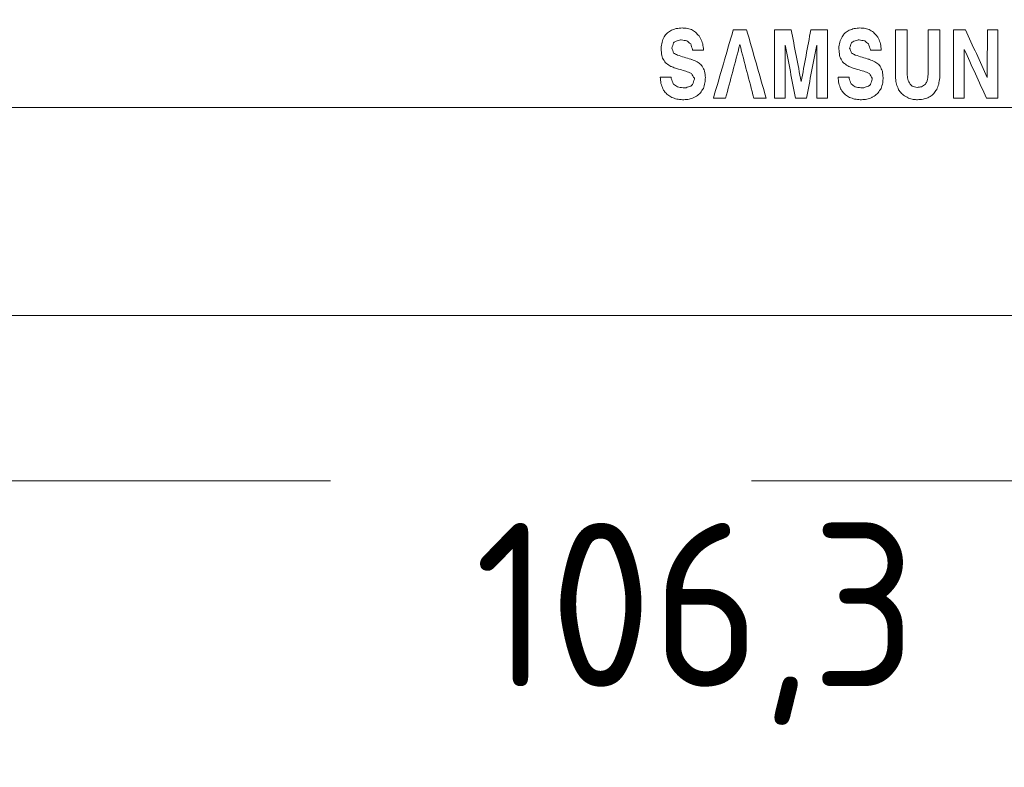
# Model space of a CAD drawing. Header units: inches. Extents: x 511 to 849, y 252 to 484.
# Tile 87 of 235: x 699 to 729, y 416 to 439. Entities that reach past the tile are written whole.
import ezdxf

# ---------------------------------------------------------------- set-up
doc = ezdxf.new("R2010")
doc.units = ezdxf.units.IN
doc.header["$MEASUREMENT"] = 0
doc.linetypes.add('AI-Linetype-11', pattern=[25.719999, 12.86, -12.86])
doc.layers.add('1', color=7, linetype='Continuous')
doc.layers.add('Top', color=7, linetype='Continuous')

# ---------------------------------------------------------------- blocks, each defined once
blk = doc.blocks.new('block 5')
at = {"layer": '1', "color": 8, "lineweight": 18, "true_color": 0x808080}
blk.add_lwpolyline([(517.869, 430.236), (805.569, 430.236)], dxfattribs=at)
blk = doc.blocks.new('block 1198')
at = {"layer": '1', "color": 18, "lineweight": 13, "true_color": 0x4c0000}
blk.add_lwpolyline([(774.34, 436.586), (672.557, 436.586)], dxfattribs=at)
blk = doc.blocks.new('block 1214')
at = {"layer": '1', "color": 18, "lineweight": 13, "true_color": 0x4c0000}
blk.add_lwpolyline([(774.34, 436.586), (672.557, 436.586)], dxfattribs=at)
blk = doc.blocks.new('block 3715')
at = {"layer": '1', "color": 193, "linetype": 'AI-Linetype-11', "lineweight": 18, "true_color": 0x9966cc}
blk.add_lwpolyline([(670.307, 425.186), (776.59, 425.186)], dxfattribs=at)
blk = doc.blocks.new('block 4248')
at = {"layer": '1', "color": 155, "lineweight": 18, "true_color": 0x4c7299}
blk.add_lwpolyline([(774.34, 436.586), (672.557, 436.586)], dxfattribs=at)
blk = doc.blocks.new('block 4270')
at = {"layer": '1', "color": 18, "lineweight": 13, "true_color": 0x4c0000}
blk.add_lwpolyline([(741.703, 436.586), (703.306, 436.586), (684.108, 436.586), (674.509, 436.586), (673.309, 436.586), (672.709, 436.586), (672.557, 437.034), (672.214, 438.228), (671.299, 439.054), (670.067, 439.272), (668.93, 438.814), (668.19, 437.798), (668.057, 436.586)], dxfattribs=at)
blk = doc.blocks.new('block 4448')
at = {"layer": '1', "color": 18, "lineweight": 13, "true_color": 0x4c0000}
blk.add_lwpolyline([(741.703, 436.586), (703.306, 436.586), (684.108, 436.586), (674.509, 436.586), (673.309, 436.586), (672.709, 436.586), (672.557, 437.034), (672.214, 438.228), (671.299, 439.054), (670.067, 439.272), (668.93, 438.814), (668.19, 437.798), (668.057, 436.586)], dxfattribs=at)
blk = doc.blocks.new('block 4482')
at = {"layer": '1', "color": 18, "lineweight": 13, "true_color": 0x4c0000}
blk.add_open_spline([(724.07, 438.964), (724.07, 438.268), (724.07, 437.571), (724.07, 436.875), (723.962, 436.875), (723.853, 436.875), (723.744, 436.875), (723.744, 437.416), (723.744, 437.958), (723.744, 438.499), (723.64, 437.958), (723.535, 437.416), (723.431, 436.875), (723.318, 436.875), (723.206, 436.875), (723.093, 436.875), (722.99, 437.416), (722.888, 437.958), (722.785, 438.499), (722.783, 438.499), (722.781, 438.499), (722.779, 438.499), (722.779, 437.958), (722.779, 437.416), (722.779, 436.875), (722.67, 436.875), (722.56, 436.875), (722.45, 436.875), (722.45, 437.571), (722.45, 438.268), (722.45, 438.964), (722.622, 438.964), (722.793, 438.964), (722.965, 438.964), (723.066, 438.438), (723.168, 437.911), (723.269, 437.384), (723.37, 437.911), (723.467, 438.438), (723.565, 438.964), (723.733, 438.964), (723.902, 438.964), (724.07, 438.964)], degree=3, knots=[0, 0, 0, 0, 1, 1, 1, 2, 2, 2, 3, 3, 3, 4, 4, 4, 5, 5, 5, 6, 6, 6, 7, 7, 7, 8, 8, 8, 9, 9, 9, 10, 10, 10, 11, 11, 11, 12, 12, 12, 13, 13, 13, 14, 14, 14, 14], dxfattribs=at)
blk = doc.blocks.new('block 4483')
at = {"layer": '1', "color": 18, "lineweight": 13, "true_color": 0x4c0000}
blk.add_open_spline([(724.731, 437.517), (724.732, 437.505), (724.733, 437.493), (724.734, 437.48), (724.754, 437.425), (724.774, 437.37), (724.795, 437.314), (724.798, 437.31), (724.801, 437.307), (724.804, 437.303), (724.843, 437.275), (724.881, 437.246), (724.92, 437.218), (724.977, 437.21), (725.033, 437.201), (725.09, 437.192), (725.122, 437.194), (725.153, 437.195), (725.184, 437.196), (725.231, 437.211), (725.278, 437.226), (725.325, 437.24), (725.346, 437.258), (725.367, 437.275), (725.388, 437.292), (725.406, 437.346), (725.423, 437.4), (725.44, 437.454), (725.439, 437.464), (725.438, 437.474), (725.437, 437.484), (725.41, 437.532), (725.382, 437.58), (725.355, 437.628), (725.339, 437.637), (725.323, 437.645), (725.306, 437.654), (725.249, 437.672), (725.193, 437.691), (725.136, 437.709), (725.076, 437.728), (725.016, 437.746), (724.956, 437.765), (724.936, 437.771), (724.916, 437.777), (724.895, 437.783), (724.849, 437.799), (724.802, 437.815), (724.755, 437.831), (724.745, 437.836), (724.735, 437.841), (724.725, 437.846), (724.679, 437.874), (724.633, 437.902), (724.588, 437.931), (724.579, 437.938), (724.57, 437.945), (724.56, 437.953), (724.529, 438.002), (724.497, 438.051), (724.466, 438.101), (724.458, 438.128), (724.45, 438.155), (724.442, 438.182), (724.436, 438.247), (724.429, 438.312), (724.423, 438.377), (724.423, 438.401), (724.423, 438.424), (724.423, 438.448), (724.436, 438.508), (724.448, 438.568), (724.46, 438.628), (724.486, 438.68), (724.513, 438.732), (724.539, 438.784), (724.564, 438.813), (724.59, 438.843), (724.615, 438.872), (724.657, 438.899), (724.698, 438.926), (724.74, 438.953), (724.79, 438.969), (724.839, 438.985), (724.889, 439.001), (724.948, 439.007), (725.007, 439.014), (725.066, 439.02), (725.108, 439.016), (725.151, 439.012), (725.194, 439.009), (725.244, 438.995), (725.295, 438.982), (725.346, 438.968), (725.39, 438.941), (725.433, 438.914), (725.477, 438.887), (725.512, 438.85), (725.548, 438.813), (725.583, 438.776), (725.6, 438.75), (725.616, 438.724), (725.632, 438.699), (725.653, 438.643), (725.675, 438.588), (725.696, 438.532), (725.703, 438.47), (725.71, 438.407), (725.717, 438.344), (725.607, 438.344), (725.496, 438.344), (725.385, 438.344), (725.385, 438.35), (725.385, 438.356), (725.385, 438.363), (725.365, 438.419), (725.345, 438.476), (725.325, 438.532), (725.284, 438.566), (725.246, 438.595), (725.209, 438.625), (725.152, 438.635), (725.095, 438.644), (725.038, 438.654), (725.022, 438.653), (725.006, 438.652), (724.99, 438.651), (724.941, 438.633), (724.892, 438.616), (724.843, 438.599), (724.83, 438.588), (724.817, 438.577), (724.804, 438.566), (724.786, 438.513), (724.767, 438.46), (724.749, 438.407), (724.768, 438.355), (724.788, 438.304), (724.807, 438.252), (724.846, 438.232), (724.884, 438.212), (724.923, 438.193), (725.063, 438.147), (725.2, 438.105), (725.337, 438.064), (725.345, 438.061), (725.353, 438.059), (725.361, 438.056), (725.415, 438.034), (725.469, 438.012), (725.522, 437.99), (725.561, 437.96), (725.6, 437.931), (725.638, 437.901), (725.652, 437.885), (725.667, 437.869), (725.681, 437.853), (725.704, 437.801), (725.727, 437.75), (725.751, 437.698), (725.759, 437.633), (725.767, 437.568), (725.775, 437.502), (725.771, 437.448), (725.767, 437.394), (725.763, 437.34), (725.746, 437.285), (725.729, 437.229), (725.711, 437.174), (725.682, 437.128), (725.652, 437.083), (725.623, 437.037), (725.581, 437.003), (725.54, 436.968), (725.498, 436.934), (725.474, 436.92), (725.449, 436.907), (725.425, 436.893), (725.375, 436.876), (725.326, 436.859), (725.276, 436.842), (725.222, 436.837), (725.168, 436.832), (725.114, 436.827), (725.101, 436.827), (725.088, 436.827), (725.075, 436.827), (725.017, 436.833), (724.959, 436.839), (724.901, 436.845), (724.851, 436.863), (724.8, 436.88), (724.749, 436.897), (724.708, 436.923), (724.666, 436.949), (724.624, 436.975), (724.592, 437.009), (724.559, 437.043), (724.527, 437.078), (724.51, 437.105), (724.492, 437.132), (724.475, 437.159), (724.456, 437.214), (724.437, 437.27), (724.417, 437.325), (724.41, 437.389), (724.403, 437.453), (724.396, 437.517), (724.508, 437.517), (724.619, 437.517), (724.731, 437.517)], degree=3, knots=[0, 0, 0, 0, 1, 1, 1, 2, 2, 2, 3, 3, 3, 4, 4, 4, 5, 5, 5, 6, 6, 6, 7, 7, 7, 8, 8, 8, 9, 9, 9, 10, 10, 10, 11, 11, 11, 12, 12, 12, 13, 13, 13, 14, 14, 14, 15, 15, 15, 16, 16, 16, 17, 17, 17, 18, 18, 18, 19, 19, 19, 20, 20, 20, 21, 21, 21, 22, 22, 22, 23, 23, 23, 24, 24, 24, 25, 25, 25, 26, 26, 26, 27, 27, 27, 28, 28, 28, 29, 29, 29, 30, 30, 30, 31, 31, 31, 32, 32, 32, 33, 33, 33, 34, 34, 34, 35, 35, 35, 36, 36, 36, 37, 37, 37, 38, 38, 38, 39, 39, 39, 40, 40, 40, 41, 41, 41, 42, 42, 42, 43, 43, 43, 44, 44, 44, 45, 45, 45, 46, 46, 46, 47, 47, 47, 48, 48, 48, 49, 49, 49, 50, 50, 50, 51, 51, 51, 52, 52, 52, 53, 53, 53, 54, 54, 54, 55, 55, 55, 56, 56, 56, 57, 57, 57, 58, 58, 58, 59, 59, 59, 60, 60, 60, 61, 61, 61, 62, 62, 62, 63, 63, 63, 64, 64, 64, 65, 65, 65, 66, 66, 66, 67, 67, 67, 68, 68, 68, 69, 69, 69, 70, 70, 70, 70], dxfattribs=at)
blk = doc.blocks.new('block 4484')
at = {"layer": '1', "color": 18, "lineweight": 13, "true_color": 0x4c0000}
blk.add_open_spline([(719.299, 437.517), (719.3, 437.505), (719.301, 437.493), (719.302, 437.48), (719.322, 437.425), (719.341, 437.37), (719.36, 437.314), (719.363, 437.31), (719.366, 437.307), (719.369, 437.303), (719.409, 437.275), (719.449, 437.246), (719.488, 437.218), (719.545, 437.21), (719.602, 437.201), (719.659, 437.192), (719.69, 437.194), (719.722, 437.195), (719.753, 437.196), (719.8, 437.211), (719.846, 437.226), (719.893, 437.24), (719.913, 437.258), (719.934, 437.275), (719.954, 437.292), (719.971, 437.346), (719.988, 437.4), (720.006, 437.454), (720.006, 437.464), (720.006, 437.474), (720.006, 437.484), (719.977, 437.532), (719.949, 437.58), (719.92, 437.628), (719.904, 437.637), (719.888, 437.645), (719.872, 437.654), (719.816, 437.672), (719.76, 437.691), (719.704, 437.709), (719.644, 437.728), (719.584, 437.746), (719.525, 437.765), (719.504, 437.771), (719.484, 437.777), (719.464, 437.783), (719.417, 437.799), (719.37, 437.815), (719.324, 437.831), (719.313, 437.836), (719.301, 437.841), (719.29, 437.846), (719.245, 437.874), (719.199, 437.902), (719.153, 437.931), (719.145, 437.938), (719.137, 437.945), (719.129, 437.953), (719.097, 438.002), (719.066, 438.051), (719.034, 438.101), (719.026, 438.128), (719.018, 438.155), (719.01, 438.182), (719.003, 438.247), (718.996, 438.312), (718.989, 438.377), (718.99, 438.401), (718.991, 438.424), (718.992, 438.448), (719.004, 438.508), (719.016, 438.568), (719.028, 438.628), (719.054, 438.68), (719.079, 438.732), (719.104, 438.784), (719.131, 438.813), (719.157, 438.843), (719.184, 438.872), (719.224, 438.899), (719.265, 438.926), (719.305, 438.953), (719.355, 438.969), (719.405, 438.985), (719.455, 439.001), (719.514, 439.007), (719.574, 439.014), (719.634, 439.02), (719.676, 439.016), (719.717, 439.012), (719.759, 439.009), (719.811, 438.995), (719.863, 438.982), (719.914, 438.968), (719.957, 438.941), (720, 438.914), (720.042, 438.887), (720.078, 438.85), (720.113, 438.813), (720.149, 438.776), (720.165, 438.75), (720.181, 438.724), (720.197, 438.699), (720.219, 438.643), (720.24, 438.588), (720.261, 438.532), (720.27, 438.47), (720.278, 438.407), (720.286, 438.344), (720.175, 438.344), (720.065, 438.344), (719.954, 438.344), (719.953, 438.35), (719.952, 438.356), (719.951, 438.363), (719.932, 438.419), (719.912, 438.476), (719.893, 438.532), (719.851, 438.566), (719.813, 438.595), (719.774, 438.625), (719.718, 438.635), (719.663, 438.644), (719.607, 438.654), (719.59, 438.653), (719.572, 438.652), (719.555, 438.651), (719.507, 438.633), (719.46, 438.616), (719.412, 438.599), (719.399, 438.588), (719.386, 438.577), (719.372, 438.566), (719.353, 438.513), (719.334, 438.46), (719.315, 438.407), (719.334, 438.355), (719.353, 438.304), (719.372, 438.252), (719.411, 438.232), (719.45, 438.212), (719.488, 438.193), (719.628, 438.147), (719.765, 438.105), (719.902, 438.064), (719.91, 438.061), (719.918, 438.059), (719.926, 438.056), (719.981, 438.034), (720.036, 438.012), (720.091, 437.99), (720.129, 437.96), (720.168, 437.931), (720.207, 437.901), (720.221, 437.885), (720.235, 437.869), (720.249, 437.853), (720.273, 437.801), (720.296, 437.75), (720.319, 437.698), (720.327, 437.633), (720.335, 437.568), (720.344, 437.502), (720.339, 437.448), (720.333, 437.394), (720.328, 437.34), (720.312, 437.285), (720.296, 437.229), (720.28, 437.174), (720.25, 437.128), (720.221, 437.083), (720.191, 437.037), (720.15, 437.003), (720.108, 436.968), (720.067, 436.934), (720.041, 436.92), (720.016, 436.907), (719.99, 436.893), (719.942, 436.876), (719.893, 436.859), (719.844, 436.842), (719.789, 436.837), (719.735, 436.832), (719.68, 436.827), (719.668, 436.827), (719.656, 436.827), (719.643, 436.827), (719.585, 436.833), (719.526, 436.839), (719.467, 436.845), (719.417, 436.863), (719.367, 436.88), (719.318, 436.897), (719.276, 436.923), (719.234, 436.949), (719.193, 436.975), (719.159, 437.009), (719.126, 437.043), (719.092, 437.078), (719.076, 437.105), (719.06, 437.132), (719.044, 437.159), (719.023, 437.214), (719.003, 437.27), (718.983, 437.325), (718.977, 437.389), (718.97, 437.453), (718.964, 437.517), (719.076, 437.517), (719.188, 437.517), (719.299, 437.517)], degree=3, knots=[0, 0, 0, 0, 1, 1, 1, 2, 2, 2, 3, 3, 3, 4, 4, 4, 5, 5, 5, 6, 6, 6, 7, 7, 7, 8, 8, 8, 9, 9, 9, 10, 10, 10, 11, 11, 11, 12, 12, 12, 13, 13, 13, 14, 14, 14, 15, 15, 15, 16, 16, 16, 17, 17, 17, 18, 18, 18, 19, 19, 19, 20, 20, 20, 21, 21, 21, 22, 22, 22, 23, 23, 23, 24, 24, 24, 25, 25, 25, 26, 26, 26, 27, 27, 27, 28, 28, 28, 29, 29, 29, 30, 30, 30, 31, 31, 31, 32, 32, 32, 33, 33, 33, 34, 34, 34, 35, 35, 35, 36, 36, 36, 37, 37, 37, 38, 38, 38, 39, 39, 39, 40, 40, 40, 41, 41, 41, 42, 42, 42, 43, 43, 43, 44, 44, 44, 45, 45, 45, 46, 46, 46, 47, 47, 47, 48, 48, 48, 49, 49, 49, 50, 50, 50, 51, 51, 51, 52, 52, 52, 53, 53, 53, 54, 54, 54, 55, 55, 55, 56, 56, 56, 57, 57, 57, 58, 58, 58, 59, 59, 59, 60, 60, 60, 61, 61, 61, 62, 62, 62, 63, 63, 63, 64, 64, 64, 65, 65, 65, 66, 66, 66, 67, 67, 67, 68, 68, 68, 69, 69, 69, 70, 70, 70, 70], dxfattribs=at)
blk = doc.blocks.new('block 4485')
at = {"layer": '1', "color": 18, "lineweight": 13, "true_color": 0x4c0000}
blk.add_open_spline([(721.601, 438.964), (721.801, 438.268), (722.001, 437.571), (722.201, 436.875), (722.075, 436.875), (721.949, 436.875), (721.823, 436.875), (721.681, 437.42), (721.539, 437.965), (721.397, 438.51), (721.251, 437.965), (721.105, 437.42), (720.959, 436.875), (720.835, 436.875), (720.711, 436.875), (720.587, 436.875), (720.79, 437.571), (720.993, 438.268), (721.196, 438.964), (721.331, 438.964), (721.466, 438.964), (721.601, 438.964)], degree=3, knots=[0, 0, 0, 0, 1, 1, 1, 2, 2, 2, 3, 3, 3, 4, 4, 4, 5, 5, 5, 6, 6, 6, 7, 7, 7, 7], dxfattribs=at)
blk = doc.blocks.new('block 4486')
at = {"layer": '1', "color": 18, "lineweight": 13, "true_color": 0x4c0000}
blk.add_open_spline([(727.504, 438.964), (727.504, 438.514), (727.504, 438.064), (727.504, 437.613), (727.503, 437.574), (727.502, 437.534), (727.501, 437.495), (727.491, 437.431), (727.481, 437.367), (727.471, 437.303), (727.451, 437.25), (727.43, 437.197), (727.41, 437.144), (727.38, 437.101), (727.349, 437.058), (727.319, 437.015), (727.303, 436.999), (727.286, 436.983), (727.27, 436.967), (727.227, 436.941), (727.185, 436.915), (727.142, 436.89), (727.092, 436.874), (727.043, 436.858), (726.993, 436.842), (726.935, 436.837), (726.877, 436.832), (726.819, 436.827), (726.778, 436.831), (726.736, 436.834), (726.695, 436.838), (726.645, 436.851), (726.595, 436.865), (726.545, 436.879), (726.543, 436.88), (726.541, 436.881), (726.539, 436.882), (726.491, 436.909), (726.442, 436.936), (726.393, 436.963), (726.356, 437.003), (726.318, 437.042), (726.281, 437.082), (726.269, 437.099), (726.258, 437.116), (726.247, 437.133), (726.225, 437.191), (726.202, 437.249), (726.18, 437.307), (726.174, 437.334), (726.168, 437.361), (726.162, 437.388), (726.157, 437.453), (726.152, 437.518), (726.147, 437.584), (726.147, 438.044), (726.147, 438.504), (726.147, 438.964), (726.266, 438.964), (726.386, 438.964), (726.506, 438.964), (726.506, 438.515), (726.506, 438.066), (726.506, 437.617), (726.512, 437.562), (726.518, 437.506), (726.524, 437.451), (726.548, 437.401), (726.571, 437.352), (726.594, 437.303), (726.615, 437.283), (726.637, 437.264), (726.658, 437.244), (726.71, 437.23), (726.762, 437.217), (726.813, 437.203), (726.859, 437.21), (726.905, 437.216), (726.95, 437.222), (726.99, 437.25), (727.03, 437.278), (727.069, 437.307), (727.086, 437.339), (727.104, 437.371), (727.121, 437.403), (727.13, 437.468), (727.139, 437.533), (727.148, 437.598), (727.148, 438.054), (727.148, 438.509), (727.148, 438.964), (727.267, 438.964), (727.386, 438.964), (727.504, 438.964)], degree=3, knots=[0, 0, 0, 0, 1, 1, 1, 2, 2, 2, 3, 3, 3, 4, 4, 4, 5, 5, 5, 6, 6, 6, 7, 7, 7, 8, 8, 8, 9, 9, 9, 10, 10, 10, 11, 11, 11, 12, 12, 12, 13, 13, 13, 14, 14, 14, 15, 15, 15, 16, 16, 16, 17, 17, 17, 18, 18, 18, 19, 19, 19, 20, 20, 20, 21, 21, 21, 22, 22, 22, 23, 23, 23, 24, 24, 24, 25, 25, 25, 26, 26, 26, 27, 27, 27, 28, 28, 28, 29, 29, 29, 30, 30, 30, 31, 31, 31, 31], dxfattribs=at)
blk = doc.blocks.new('block 4487')
at = {"layer": '1', "color": 18, "lineweight": 13, "true_color": 0x4c0000}
blk.add_open_spline([(729.279, 438.964), (729.279, 438.268), (729.279, 437.571), (729.279, 436.875), (729.164, 436.875), (729.048, 436.875), (728.932, 436.875), (728.706, 437.371), (728.48, 437.867), (728.253, 438.363), (728.251, 438.363), (728.249, 438.363), (728.247, 438.363), (728.247, 437.867), (728.247, 437.371), (728.247, 436.875), (728.138, 436.875), (728.028, 436.875), (727.919, 436.875), (727.919, 437.571), (727.919, 438.268), (727.919, 438.964), (728.042, 438.964), (728.166, 438.964), (728.29, 438.964), (728.511, 438.478), (728.733, 437.992), (728.954, 437.506), (728.957, 437.992), (728.957, 438.478), (728.957, 438.964), (729.064, 438.964), (729.172, 438.964), (729.279, 438.964)], degree=3, knots=[0, 0, 0, 0, 1, 1, 1, 2, 2, 2, 3, 3, 3, 4, 4, 4, 5, 5, 5, 6, 6, 6, 7, 7, 7, 8, 8, 8, 9, 9, 9, 10, 10, 10, 11, 11, 11, 11], dxfattribs=at)
blk = doc.blocks.new('block 4506')
at = {"layer": '1', "color": 18, "lineweight": 13, "true_color": 0x4c0000}
blk.add_open_spline([(729.279, 438.964), (729.279, 438.268), (729.279, 437.571), (729.279, 436.875), (729.164, 436.875), (729.048, 436.875), (728.932, 436.875), (728.706, 437.371), (728.48, 437.867), (728.253, 438.363), (728.251, 438.363), (728.249, 438.363), (728.247, 438.363), (728.247, 437.867), (728.247, 437.371), (728.247, 436.875), (728.138, 436.875), (728.028, 436.875), (727.919, 436.875), (727.919, 437.571), (727.919, 438.268), (727.919, 438.964), (728.042, 438.964), (728.166, 438.964), (728.29, 438.964), (728.511, 438.478), (728.733, 437.992), (728.954, 437.506), (728.957, 437.992), (728.957, 438.478), (728.957, 438.964), (729.064, 438.964), (729.172, 438.964), (729.279, 438.964)], degree=3, knots=[0, 0, 0, 0, 1, 1, 1, 2, 2, 2, 3, 3, 3, 4, 4, 4, 5, 5, 5, 6, 6, 6, 7, 7, 7, 8, 8, 8, 9, 9, 9, 10, 10, 10, 11, 11, 11, 11], dxfattribs=at)
blk = doc.blocks.new('block 4514')
at = {"layer": '1', "color": 18, "lineweight": 13, "true_color": 0x4c0000}
blk.add_open_spline([(719.299, 437.517), (719.3, 437.505), (719.301, 437.493), (719.302, 437.48), (719.322, 437.425), (719.341, 437.37), (719.36, 437.314), (719.363, 437.31), (719.366, 437.307), (719.369, 437.303), (719.409, 437.275), (719.449, 437.246), (719.488, 437.218), (719.545, 437.21), (719.602, 437.201), (719.659, 437.192), (719.69, 437.194), (719.722, 437.195), (719.753, 437.196), (719.8, 437.211), (719.846, 437.226), (719.893, 437.24), (719.913, 437.258), (719.934, 437.275), (719.954, 437.292), (719.971, 437.346), (719.988, 437.4), (720.006, 437.454), (720.006, 437.464), (720.006, 437.474), (720.006, 437.484), (719.977, 437.532), (719.949, 437.58), (719.92, 437.628), (719.904, 437.637), (719.888, 437.645), (719.872, 437.654), (719.816, 437.672), (719.76, 437.691), (719.704, 437.709), (719.644, 437.728), (719.584, 437.746), (719.525, 437.765), (719.504, 437.771), (719.484, 437.777), (719.464, 437.783), (719.417, 437.799), (719.37, 437.815), (719.324, 437.831), (719.313, 437.836), (719.301, 437.841), (719.29, 437.846), (719.245, 437.874), (719.199, 437.902), (719.153, 437.931), (719.145, 437.938), (719.137, 437.945), (719.129, 437.953), (719.097, 438.002), (719.066, 438.051), (719.034, 438.101), (719.026, 438.128), (719.018, 438.155), (719.01, 438.182), (719.003, 438.247), (718.996, 438.312), (718.989, 438.377), (718.99, 438.401), (718.991, 438.424), (718.992, 438.448), (719.004, 438.508), (719.016, 438.568), (719.028, 438.628), (719.054, 438.68), (719.079, 438.732), (719.104, 438.784), (719.131, 438.813), (719.157, 438.843), (719.184, 438.872), (719.224, 438.899), (719.265, 438.926), (719.305, 438.953), (719.355, 438.969), (719.405, 438.985), (719.455, 439.001), (719.514, 439.007), (719.574, 439.014), (719.634, 439.02), (719.676, 439.016), (719.717, 439.012), (719.759, 439.009), (719.811, 438.995), (719.863, 438.982), (719.914, 438.968), (719.957, 438.941), (720, 438.914), (720.042, 438.887), (720.078, 438.85), (720.113, 438.813), (720.149, 438.776), (720.165, 438.75), (720.181, 438.724), (720.197, 438.699), (720.219, 438.643), (720.24, 438.588), (720.261, 438.532), (720.27, 438.47), (720.278, 438.407), (720.286, 438.344), (720.175, 438.344), (720.065, 438.344), (719.954, 438.344), (719.953, 438.35), (719.952, 438.356), (719.951, 438.363), (719.932, 438.419), (719.912, 438.476), (719.893, 438.532), (719.851, 438.566), (719.813, 438.595), (719.774, 438.625), (719.718, 438.635), (719.663, 438.644), (719.607, 438.654), (719.59, 438.653), (719.572, 438.652), (719.555, 438.651), (719.507, 438.633), (719.46, 438.616), (719.412, 438.599), (719.399, 438.588), (719.386, 438.577), (719.372, 438.566), (719.353, 438.513), (719.334, 438.46), (719.315, 438.407), (719.334, 438.355), (719.353, 438.304), (719.372, 438.252), (719.411, 438.232), (719.45, 438.212), (719.488, 438.193), (719.628, 438.147), (719.765, 438.105), (719.902, 438.064), (719.91, 438.061), (719.918, 438.059), (719.926, 438.056), (719.981, 438.034), (720.036, 438.012), (720.091, 437.99), (720.129, 437.96), (720.168, 437.931), (720.207, 437.901), (720.221, 437.885), (720.235, 437.869), (720.249, 437.853), (720.273, 437.801), (720.296, 437.75), (720.319, 437.698), (720.327, 437.633), (720.335, 437.568), (720.344, 437.502), (720.339, 437.448), (720.333, 437.394), (720.328, 437.34), (720.312, 437.285), (720.296, 437.229), (720.28, 437.174), (720.25, 437.128), (720.221, 437.083), (720.191, 437.037), (720.15, 437.003), (720.108, 436.968), (720.067, 436.934), (720.041, 436.92), (720.016, 436.907), (719.99, 436.893), (719.942, 436.876), (719.893, 436.859), (719.844, 436.842), (719.789, 436.837), (719.735, 436.832), (719.68, 436.827), (719.668, 436.827), (719.656, 436.827), (719.643, 436.827), (719.585, 436.833), (719.526, 436.839), (719.467, 436.845), (719.417, 436.863), (719.367, 436.88), (719.318, 436.897), (719.276, 436.923), (719.234, 436.949), (719.193, 436.975), (719.159, 437.009), (719.126, 437.043), (719.092, 437.078), (719.076, 437.105), (719.06, 437.132), (719.044, 437.159), (719.023, 437.214), (719.003, 437.27), (718.983, 437.325), (718.977, 437.389), (718.97, 437.453), (718.964, 437.517), (719.076, 437.517), (719.188, 437.517), (719.299, 437.517)], degree=3, knots=[0, 0, 0, 0, 1, 1, 1, 2, 2, 2, 3, 3, 3, 4, 4, 4, 5, 5, 5, 6, 6, 6, 7, 7, 7, 8, 8, 8, 9, 9, 9, 10, 10, 10, 11, 11, 11, 12, 12, 12, 13, 13, 13, 14, 14, 14, 15, 15, 15, 16, 16, 16, 17, 17, 17, 18, 18, 18, 19, 19, 19, 20, 20, 20, 21, 21, 21, 22, 22, 22, 23, 23, 23, 24, 24, 24, 25, 25, 25, 26, 26, 26, 27, 27, 27, 28, 28, 28, 29, 29, 29, 30, 30, 30, 31, 31, 31, 32, 32, 32, 33, 33, 33, 34, 34, 34, 35, 35, 35, 36, 36, 36, 37, 37, 37, 38, 38, 38, 39, 39, 39, 40, 40, 40, 41, 41, 41, 42, 42, 42, 43, 43, 43, 44, 44, 44, 45, 45, 45, 46, 46, 46, 47, 47, 47, 48, 48, 48, 49, 49, 49, 50, 50, 50, 51, 51, 51, 52, 52, 52, 53, 53, 53, 54, 54, 54, 55, 55, 55, 56, 56, 56, 57, 57, 57, 58, 58, 58, 59, 59, 59, 60, 60, 60, 61, 61, 61, 62, 62, 62, 63, 63, 63, 64, 64, 64, 65, 65, 65, 66, 66, 66, 67, 67, 67, 68, 68, 68, 69, 69, 69, 70, 70, 70, 70], dxfattribs=at)
blk = doc.blocks.new('block 4523')
at = {"layer": '1', "color": 18, "lineweight": 13, "true_color": 0x4c0000}
blk.add_open_spline([(727.504, 438.964), (727.504, 438.514), (727.504, 438.064), (727.504, 437.613), (727.503, 437.574), (727.502, 437.534), (727.501, 437.495), (727.491, 437.431), (727.481, 437.367), (727.471, 437.303), (727.451, 437.25), (727.43, 437.197), (727.41, 437.144), (727.38, 437.101), (727.349, 437.058), (727.319, 437.015), (727.303, 436.999), (727.286, 436.983), (727.27, 436.967), (727.227, 436.941), (727.185, 436.915), (727.142, 436.89), (727.092, 436.874), (727.043, 436.858), (726.993, 436.842), (726.935, 436.837), (726.877, 436.832), (726.819, 436.827), (726.778, 436.831), (726.736, 436.834), (726.695, 436.838), (726.645, 436.851), (726.595, 436.865), (726.545, 436.879), (726.543, 436.88), (726.541, 436.881), (726.539, 436.882), (726.491, 436.909), (726.442, 436.936), (726.393, 436.963), (726.356, 437.003), (726.318, 437.042), (726.281, 437.082), (726.269, 437.099), (726.258, 437.116), (726.247, 437.133), (726.225, 437.191), (726.202, 437.249), (726.18, 437.307), (726.174, 437.334), (726.168, 437.361), (726.162, 437.388), (726.157, 437.453), (726.152, 437.518), (726.147, 437.584), (726.147, 438.044), (726.147, 438.504), (726.147, 438.964), (726.266, 438.964), (726.386, 438.964), (726.506, 438.964), (726.506, 438.515), (726.506, 438.066), (726.506, 437.617), (726.512, 437.562), (726.518, 437.506), (726.524, 437.451), (726.548, 437.401), (726.571, 437.352), (726.594, 437.303), (726.615, 437.283), (726.637, 437.264), (726.658, 437.244), (726.71, 437.23), (726.762, 437.217), (726.813, 437.203), (726.859, 437.21), (726.905, 437.216), (726.95, 437.222), (726.99, 437.25), (727.03, 437.278), (727.069, 437.307), (727.086, 437.339), (727.104, 437.371), (727.121, 437.403), (727.13, 437.468), (727.139, 437.533), (727.148, 437.598), (727.148, 438.054), (727.148, 438.509), (727.148, 438.964), (727.267, 438.964), (727.386, 438.964), (727.504, 438.964)], degree=3, knots=[0, 0, 0, 0, 1, 1, 1, 2, 2, 2, 3, 3, 3, 4, 4, 4, 5, 5, 5, 6, 6, 6, 7, 7, 7, 8, 8, 8, 9, 9, 9, 10, 10, 10, 11, 11, 11, 12, 12, 12, 13, 13, 13, 14, 14, 14, 15, 15, 15, 16, 16, 16, 17, 17, 17, 18, 18, 18, 19, 19, 19, 20, 20, 20, 21, 21, 21, 22, 22, 22, 23, 23, 23, 24, 24, 24, 25, 25, 25, 26, 26, 26, 27, 27, 27, 28, 28, 28, 29, 29, 29, 30, 30, 30, 31, 31, 31, 31], dxfattribs=at)
blk = doc.blocks.new('block 4526')
at = {"layer": '1', "color": 18, "lineweight": 13, "true_color": 0x4c0000}
blk.add_open_spline([(724.731, 437.517), (724.732, 437.505), (724.733, 437.493), (724.734, 437.48), (724.754, 437.425), (724.774, 437.37), (724.795, 437.314), (724.798, 437.31), (724.801, 437.307), (724.804, 437.303), (724.843, 437.275), (724.881, 437.246), (724.92, 437.218), (724.977, 437.21), (725.033, 437.201), (725.09, 437.192), (725.122, 437.194), (725.153, 437.195), (725.184, 437.196), (725.231, 437.211), (725.278, 437.226), (725.325, 437.24), (725.346, 437.258), (725.367, 437.275), (725.388, 437.292), (725.406, 437.346), (725.423, 437.4), (725.44, 437.454), (725.439, 437.464), (725.438, 437.474), (725.437, 437.484), (725.41, 437.532), (725.382, 437.58), (725.355, 437.628), (725.339, 437.637), (725.323, 437.645), (725.306, 437.654), (725.249, 437.672), (725.193, 437.691), (725.136, 437.709), (725.076, 437.728), (725.016, 437.746), (724.956, 437.765), (724.936, 437.771), (724.916, 437.777), (724.895, 437.783), (724.849, 437.799), (724.802, 437.815), (724.755, 437.831), (724.745, 437.836), (724.735, 437.841), (724.725, 437.846), (724.679, 437.874), (724.633, 437.902), (724.588, 437.931), (724.579, 437.938), (724.57, 437.945), (724.56, 437.953), (724.529, 438.002), (724.497, 438.051), (724.466, 438.101), (724.458, 438.128), (724.45, 438.155), (724.442, 438.182), (724.436, 438.247), (724.429, 438.312), (724.423, 438.377), (724.423, 438.401), (724.423, 438.424), (724.423, 438.448), (724.436, 438.508), (724.448, 438.568), (724.46, 438.628), (724.486, 438.68), (724.513, 438.732), (724.539, 438.784), (724.564, 438.813), (724.59, 438.843), (724.615, 438.872), (724.657, 438.899), (724.698, 438.926), (724.74, 438.953), (724.79, 438.969), (724.839, 438.985), (724.889, 439.001), (724.948, 439.007), (725.007, 439.014), (725.066, 439.02), (725.108, 439.016), (725.151, 439.012), (725.194, 439.009), (725.244, 438.995), (725.295, 438.982), (725.346, 438.968), (725.39, 438.941), (725.433, 438.914), (725.477, 438.887), (725.512, 438.85), (725.548, 438.813), (725.583, 438.776), (725.6, 438.75), (725.616, 438.724), (725.632, 438.699), (725.653, 438.643), (725.675, 438.588), (725.696, 438.532), (725.703, 438.47), (725.71, 438.407), (725.717, 438.344), (725.607, 438.344), (725.496, 438.344), (725.385, 438.344), (725.385, 438.35), (725.385, 438.356), (725.385, 438.363), (725.365, 438.419), (725.345, 438.476), (725.325, 438.532), (725.284, 438.566), (725.246, 438.595), (725.209, 438.625), (725.152, 438.635), (725.095, 438.644), (725.038, 438.654), (725.022, 438.653), (725.006, 438.652), (724.99, 438.651), (724.941, 438.633), (724.892, 438.616), (724.843, 438.599), (724.83, 438.588), (724.817, 438.577), (724.804, 438.566), (724.786, 438.513), (724.767, 438.46), (724.749, 438.407), (724.768, 438.355), (724.788, 438.304), (724.807, 438.252), (724.846, 438.232), (724.884, 438.212), (724.923, 438.193), (725.063, 438.147), (725.2, 438.105), (725.337, 438.064), (725.345, 438.061), (725.353, 438.059), (725.361, 438.056), (725.415, 438.034), (725.469, 438.012), (725.522, 437.99), (725.561, 437.96), (725.6, 437.931), (725.638, 437.901), (725.652, 437.885), (725.667, 437.869), (725.681, 437.853), (725.704, 437.801), (725.727, 437.75), (725.751, 437.698), (725.759, 437.633), (725.767, 437.568), (725.775, 437.502), (725.771, 437.448), (725.767, 437.394), (725.763, 437.34), (725.746, 437.285), (725.729, 437.229), (725.711, 437.174), (725.682, 437.128), (725.652, 437.083), (725.623, 437.037), (725.581, 437.003), (725.54, 436.968), (725.498, 436.934), (725.474, 436.92), (725.449, 436.907), (725.425, 436.893), (725.375, 436.876), (725.326, 436.859), (725.276, 436.842), (725.222, 436.837), (725.168, 436.832), (725.114, 436.827), (725.101, 436.827), (725.088, 436.827), (725.075, 436.827), (725.017, 436.833), (724.959, 436.839), (724.901, 436.845), (724.851, 436.863), (724.8, 436.88), (724.749, 436.897), (724.708, 436.923), (724.666, 436.949), (724.624, 436.975), (724.592, 437.009), (724.559, 437.043), (724.527, 437.078), (724.51, 437.105), (724.492, 437.132), (724.475, 437.159), (724.456, 437.214), (724.437, 437.27), (724.417, 437.325), (724.41, 437.389), (724.403, 437.453), (724.396, 437.517), (724.508, 437.517), (724.619, 437.517), (724.731, 437.517)], degree=3, knots=[0, 0, 0, 0, 1, 1, 1, 2, 2, 2, 3, 3, 3, 4, 4, 4, 5, 5, 5, 6, 6, 6, 7, 7, 7, 8, 8, 8, 9, 9, 9, 10, 10, 10, 11, 11, 11, 12, 12, 12, 13, 13, 13, 14, 14, 14, 15, 15, 15, 16, 16, 16, 17, 17, 17, 18, 18, 18, 19, 19, 19, 20, 20, 20, 21, 21, 21, 22, 22, 22, 23, 23, 23, 24, 24, 24, 25, 25, 25, 26, 26, 26, 27, 27, 27, 28, 28, 28, 29, 29, 29, 30, 30, 30, 31, 31, 31, 32, 32, 32, 33, 33, 33, 34, 34, 34, 35, 35, 35, 36, 36, 36, 37, 37, 37, 38, 38, 38, 39, 39, 39, 40, 40, 40, 41, 41, 41, 42, 42, 42, 43, 43, 43, 44, 44, 44, 45, 45, 45, 46, 46, 46, 47, 47, 47, 48, 48, 48, 49, 49, 49, 50, 50, 50, 51, 51, 51, 52, 52, 52, 53, 53, 53, 54, 54, 54, 55, 55, 55, 56, 56, 56, 57, 57, 57, 58, 58, 58, 59, 59, 59, 60, 60, 60, 61, 61, 61, 62, 62, 62, 63, 63, 63, 64, 64, 64, 65, 65, 65, 66, 66, 66, 67, 67, 67, 68, 68, 68, 69, 69, 69, 70, 70, 70, 70], dxfattribs=at)
blk = doc.blocks.new('block 4529')
at = {"layer": '1', "color": 18, "lineweight": 13, "true_color": 0x4c0000}
blk.add_open_spline([(721.601, 438.964), (721.801, 438.268), (722.001, 437.571), (722.201, 436.875), (722.075, 436.875), (721.949, 436.875), (721.823, 436.875), (721.681, 437.42), (721.539, 437.965), (721.397, 438.51), (721.251, 437.965), (721.105, 437.42), (720.959, 436.875), (720.835, 436.875), (720.711, 436.875), (720.587, 436.875), (720.79, 437.571), (720.993, 438.268), (721.196, 438.964), (721.331, 438.964), (721.466, 438.964), (721.601, 438.964)], degree=3, knots=[0, 0, 0, 0, 1, 1, 1, 2, 2, 2, 3, 3, 3, 4, 4, 4, 5, 5, 5, 6, 6, 6, 7, 7, 7, 7], dxfattribs=at)
blk = doc.blocks.new('block 4531')
at = {"layer": '1', "color": 18, "lineweight": 13, "true_color": 0x4c0000}
blk.add_open_spline([(724.07, 438.964), (724.07, 438.268), (724.07, 437.571), (724.07, 436.875), (723.962, 436.875), (723.853, 436.875), (723.744, 436.875), (723.744, 437.416), (723.744, 437.958), (723.744, 438.499), (723.64, 437.958), (723.535, 437.416), (723.431, 436.875), (723.318, 436.875), (723.206, 436.875), (723.093, 436.875), (722.99, 437.416), (722.888, 437.958), (722.785, 438.499), (722.783, 438.499), (722.781, 438.499), (722.779, 438.499), (722.779, 437.958), (722.779, 437.416), (722.779, 436.875), (722.67, 436.875), (722.56, 436.875), (722.45, 436.875), (722.45, 437.571), (722.45, 438.268), (722.45, 438.964), (722.622, 438.964), (722.793, 438.964), (722.965, 438.964), (723.066, 438.438), (723.168, 437.911), (723.269, 437.384), (723.37, 437.911), (723.467, 438.438), (723.565, 438.964), (723.733, 438.964), (723.902, 438.964), (724.07, 438.964)], degree=3, knots=[0, 0, 0, 0, 1, 1, 1, 2, 2, 2, 3, 3, 3, 4, 4, 4, 5, 5, 5, 6, 6, 6, 7, 7, 7, 8, 8, 8, 9, 9, 9, 10, 10, 10, 11, 11, 11, 12, 12, 12, 13, 13, 13, 14, 14, 14, 14], dxfattribs=at)
blk = doc.blocks.new('block 6117')
at = {"layer": 'Top', "color": 193, "true_color": 0x9966cc, "insert": (713.295, 417.738), "char_height": 5, "attachment_point": 7}
blk.add_mtext('\\fDINPro|b0|i0|c0|p34;\\W0.9586;106,3', dxfattribs=at)

msp = doc.modelspace()

# ---------------------------------------------------------------- block references
at = {"layer": '1'}
for name in ['block 4270', 'block 4448', 'block 4484', 'block 4514', 'block 4485', 'block 4529', 'block 4482', 'block 4531', 'block 4483', 'block 4526', 'block 4486', 'block 4523', 'block 4487', 'block 4506', 'block 1198', 'block 1214', 'block 4248', 'block 5', 'block 3715']:
    msp.add_blockref(name, (0, 0), dxfattribs=at)
at = {"layer": 'Top'}
msp.add_blockref('block 6117', (0, 0), dxfattribs=at)

doc.saveas('drawing.dxf')
